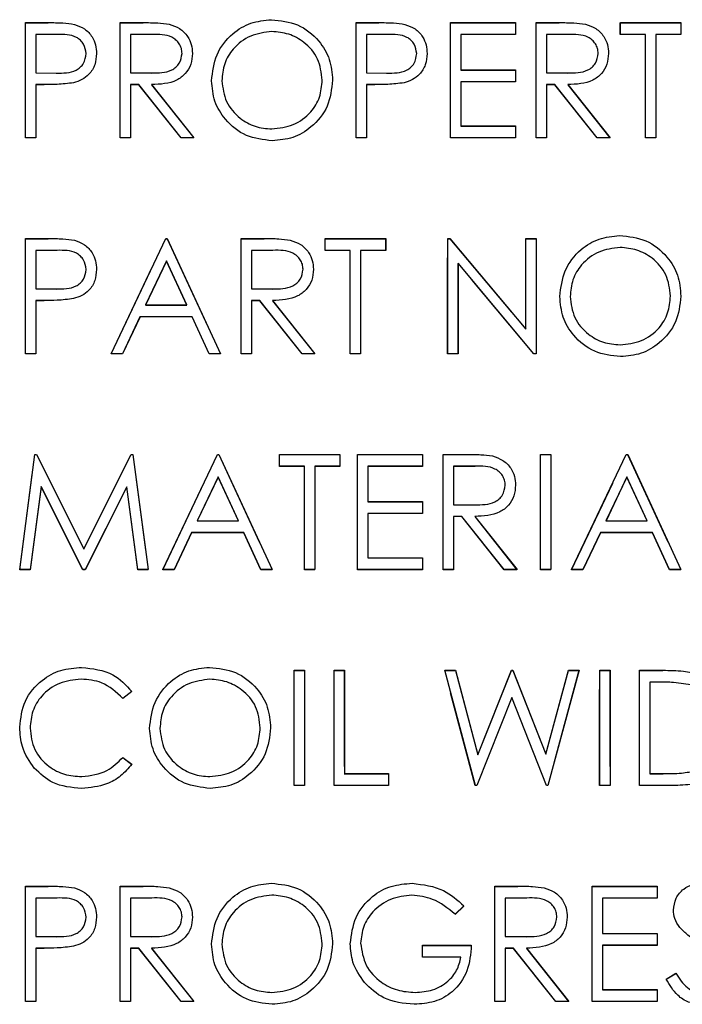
# Model space of a CAD drawing. Header units: inches. Extents: x 220 to 877, y 4 to 174.
# Tile 121 of 256: x 243.412 to 244.103, y 91.867 to 92.894. Entities that reach past the tile are written whole.
import ezdxf

# ---------------------------------------------------------------- set-up
doc = ezdxf.new("R2010")
doc.units = ezdxf.units.IN
doc.header["$LTSCALE"] = 0.5
doc.header["$MEASUREMENT"] = 0
doc.linetypes.add('HIDDEN', pattern=[0.225, 0.15, -0.075])
doc.layers.add('SID-M-H', color=4, linetype='HIDDEN')
doc.layers.add('SID-M-S', color=105, linetype='Continuous')

msp = doc.modelspace()

# ---------------------------------------------------------------- linework, layer by layer
at = {"layer": 'SID-M-H'}
for p, q in [((243.41833, 92.89034), (243.44186, 92.89034)), ((243.41833, 92.77034), (243.41833, 92.89034)), ((243.51679, 92.89034), (243.5408, 92.89034)), ((243.51679, 92.77034), (243.51679, 92.89034)), ((243.76294, 92.89034), (243.78647, 92.89034)), ((243.76294, 92.77034), (243.76294, 92.89034)), ((243.8614, 92.89034), (243.9291, 92.89034)), ((243.8614, 92.77034), (243.8614, 92.89034)), ((243.9291, 92.89034), (243.9291, 92.87803)), ((243.95063, 92.89034), (243.97465, 92.89034)), ((243.95063, 92.77034), (243.95063, 92.89034)), ((244.03833, 92.89034), (244.1014, 92.89034)), ((244.03833, 92.87803), (244.03833, 92.89034)), ((244.1014, 92.89034), (244.1014, 92.87803)), ((243.4291, 92.87803), (243.4291, 92.83803)), ((243.45104, 92.87803), (243.4291, 92.87803)), ((243.52756, 92.87803), (243.52756, 92.83803)), ((243.55006, 92.87803), (243.52756, 92.87803)), ((243.77371, 92.87803), (243.77371, 92.83803)), ((243.79566, 92.87803), (243.77371, 92.87803)), ((243.87217, 92.87803), (243.87217, 92.84111)), ((243.9291, 92.87803), (243.87217, 92.87803)), ((243.9839, 92.87803), (243.9614, 92.87803)), ((243.9614, 92.87803), (243.9614, 92.83803)), ((244.06448, 92.87803), (244.03833, 92.87803)), ((244.06448, 92.77034), (244.06448, 92.87803)), ((244.07525, 92.87803), (244.07525, 92.77034)), ((244.1014, 92.87803), (244.07525, 92.87803)), ((243.4291, 92.83803), (243.4501, 92.83777)), ((243.52756, 92.83803), (243.54953, 92.83786)), ((243.77371, 92.83803), (243.79472, 92.83777)), ((243.87217, 92.84111), (243.9291, 92.84111)), ((243.9291, 92.84111), (243.9291, 92.8288)), ((243.9614, 92.83803), (243.98337, 92.83786)), ((243.87217, 92.8288), (243.87217, 92.78265)), ((243.9291, 92.8288), (243.87217, 92.8288)), ((243.4291, 92.82573), (243.4291, 92.77034)), ((243.43768, 92.82573), (243.4291, 92.82573)), ((243.52756, 92.82573), (243.52756, 92.77034)), ((243.53631, 92.82573), (243.52756, 92.82573)), ((243.58039, 92.77034), (243.53631, 92.82573)), ((243.54962, 92.82573), (243.59371, 92.77034)), ((243.77371, 92.82573), (243.77371, 92.77034)), ((243.78229, 92.82573), (243.77371, 92.82573)), ((243.9614, 92.82573), (243.9614, 92.77034)), ((243.97015, 92.82573), (243.9614, 92.82573)), ((244.01424, 92.77034), (243.97015, 92.82573)), ((243.98347, 92.82573), (244.02756, 92.77034)), ((243.87217, 92.78265), (243.9291, 92.78265)), ((243.9291, 92.78265), (243.9291, 92.77034)), ((243.4291, 92.77034), (243.41833, 92.77034)), ((243.52756, 92.77034), (243.51679, 92.77034)), ((243.59371, 92.77034), (243.58039, 92.77034)), ((243.77371, 92.77034), (243.76294, 92.77034)), ((243.9291, 92.77034), (243.8614, 92.77034)), ((243.9614, 92.77034), (243.95063, 92.77034)), ((244.02756, 92.77034), (244.01424, 92.77034)), ((244.07525, 92.77034), (244.06448, 92.77034)), ((243.41833, 92.66534), (243.44186, 92.66534)), ((243.41833, 92.54534), (243.41833, 92.66534)), ((243.50756, 92.54534), (243.56448, 92.66534)), ((243.56448, 92.66534), (243.56602, 92.66534)), ((243.56602, 92.66534), (243.6214, 92.54534)), ((243.64294, 92.66534), (243.66696, 92.66534)), ((243.64294, 92.54534), (243.64294, 92.66534)), ((243.73063, 92.66534), (243.79371, 92.66534)), ((243.73063, 92.65303), (243.73063, 92.66534)), ((243.79371, 92.66534), (243.79371, 92.65303)), ((243.85833, 92.66534), (243.86059, 92.66534)), ((243.85833, 92.54534), (243.85833, 92.66534)), ((243.86059, 92.66534), (243.93986, 92.57089)), ((243.93986, 92.66534), (243.95063, 92.66534)), ((243.93986, 92.57089), (243.93986, 92.66534)), ((243.95063, 92.66534), (243.95063, 92.54534)), ((243.4291, 92.65303), (243.4291, 92.61303)), ((243.45104, 92.65303), (243.4291, 92.65303)), ((243.65371, 92.65303), (243.65371, 92.61303)), ((243.67621, 92.65303), (243.65371, 92.65303)), ((243.75679, 92.65303), (243.73063, 92.65303)), ((243.75679, 92.54534), (243.75679, 92.65303)), ((243.76756, 92.65303), (243.76756, 92.54534)), ((243.79371, 92.65303), (243.76756, 92.65303)), ((243.56513, 92.64195), (243.5434, 92.59611)), ((243.58628, 92.59611), (243.56513, 92.64195)), ((243.94818, 92.54534), (243.8691, 92.63957)), ((243.8691, 92.63957), (243.8691, 92.54534)), ((243.4291, 92.61303), (243.4501, 92.61277)), ((243.65371, 92.61303), (243.67568, 92.61286)), ((243.4291, 92.60073), (243.4291, 92.54534)), ((243.43768, 92.60073), (243.4291, 92.60073)), ((243.65371, 92.60073), (243.65371, 92.54534)), ((243.66246, 92.60073), (243.65371, 92.60073)), ((243.70655, 92.54534), (243.66246, 92.60073)), ((243.67578, 92.60073), (243.71986, 92.54534)), ((243.5434, 92.59611), (243.58628, 92.59611)), ((243.53756, 92.5838), (243.51931, 92.54534)), ((243.59196, 92.5838), (243.53756, 92.5838)), ((243.6097, 92.54534), (243.59196, 92.5838)), ((243.4291, 92.54534), (243.41833, 92.54534)), ((243.51931, 92.54534), (243.50756, 92.54534)), ((243.6214, 92.54534), (243.6097, 92.54534)), ((243.65371, 92.54534), (243.64294, 92.54534)), ((243.71986, 92.54534), (243.70655, 92.54534)), ((243.76756, 92.54534), (243.75679, 92.54534)), ((243.8691, 92.54534), (243.85833, 92.54534)), ((243.95063, 92.54534), (243.94818, 92.54534)), ((243.41217, 92.32034), (243.42801, 92.44034)), ((243.42801, 92.44034), (243.42955, 92.44034)), ((243.42955, 92.44034), (243.4791, 92.34188)), ((243.4791, 92.34188), (243.52852, 92.44034)), ((243.52852, 92.44034), (243.53008, 92.44034)), ((243.53008, 92.44034), (243.54602, 92.32034)), ((243.5614, 92.32034), (243.61833, 92.44034)), ((243.61833, 92.44034), (243.61986, 92.44034)), ((243.61986, 92.44034), (243.67525, 92.32034)), ((243.68294, 92.44034), (243.74602, 92.44034)), ((243.68294, 92.42803), (243.68294, 92.44034)), ((243.74602, 92.44034), (243.74602, 92.42803)), ((243.76448, 92.44034), (243.83217, 92.44034)), ((243.76448, 92.32034), (243.76448, 92.44034)), ((243.83217, 92.44034), (243.83217, 92.42803)), ((243.85371, 92.44034), (243.87772, 92.44034)), ((243.85371, 92.32034), (243.85371, 92.44034)), ((243.95525, 92.44034), (243.96602, 92.44034)), ((243.95525, 92.32034), (243.95525, 92.44034)), ((243.96602, 92.44034), (243.96602, 92.32034)), ((243.98756, 92.32034), (244.04448, 92.44034)), ((244.04448, 92.44034), (244.04602, 92.44034)), ((244.04602, 92.44034), (244.1014, 92.32034)), ((243.7091, 92.42803), (243.68294, 92.42803)), ((243.7091, 92.32034), (243.7091, 92.42803)), ((243.71986, 92.42803), (243.71986, 92.32034)), ((243.74602, 92.42803), (243.71986, 92.42803)), ((243.77525, 92.42803), (243.77525, 92.39111)), ((243.83217, 92.42803), (243.77525, 92.42803)), ((243.86448, 92.42803), (243.86448, 92.38803)), ((243.88698, 92.42803), (243.86448, 92.42803)), ((243.61897, 92.41695), (243.59724, 92.37111)), ((243.64013, 92.37111), (243.61897, 92.41695)), ((244.04513, 92.41695), (244.0234, 92.37111)), ((244.06628, 92.37111), (244.04513, 92.41695)), ((243.43448, 92.40688), (243.42301, 92.32034)), ((243.47797, 92.32034), (243.43448, 92.40688)), ((243.52371, 92.40669), (243.48039, 92.32034)), ((243.5352, 92.32034), (243.52371, 92.40669)), ((243.77525, 92.39111), (243.83217, 92.39111)), ((243.83217, 92.39111), (243.83217, 92.3788)), ((243.86448, 92.38803), (243.88645, 92.38786)), ((243.77525, 92.3788), (243.77525, 92.33265)), ((243.83217, 92.3788), (243.77525, 92.3788)), ((243.86448, 92.37573), (243.86448, 92.32034)), ((243.87323, 92.37573), (243.86448, 92.37573)), ((243.91732, 92.32034), (243.87323, 92.37573)), ((243.88655, 92.37573), (243.93063, 92.32034)), ((243.59724, 92.37111), (243.64013, 92.37111)), ((244.0234, 92.37111), (244.06628, 92.37111)), ((243.5914, 92.3588), (243.57316, 92.32034)), ((243.6458, 92.3588), (243.5914, 92.3588)), ((243.66354, 92.32034), (243.6458, 92.3588)), ((244.01756, 92.3588), (243.99931, 92.32034)), ((244.07196, 92.3588), (244.01756, 92.3588)), ((244.0897, 92.32034), (244.07196, 92.3588)), ((243.77525, 92.33265), (243.83217, 92.33265)), ((243.83217, 92.33265), (243.83217, 92.32034)), ((243.42301, 92.32034), (243.41217, 92.32034)), ((243.48039, 92.32034), (243.47797, 92.32034)), ((243.54602, 92.32034), (243.5352, 92.32034)), ((243.57316, 92.32034), (243.5614, 92.32034)), ((243.67525, 92.32034), (243.66354, 92.32034)), ((243.71986, 92.32034), (243.7091, 92.32034)), ((243.83217, 92.32034), (243.76448, 92.32034)), ((243.86448, 92.32034), (243.85371, 92.32034)), ((243.93063, 92.32034), (243.91732, 92.32034)), ((243.96602, 92.32034), (243.95525, 92.32034)), ((243.99931, 92.32034), (243.98756, 92.32034)), ((244.1014, 92.32034), (244.0897, 92.32034)), ((243.69833, 92.21534), (243.7091, 92.21534)), ((243.69833, 92.09534), (243.69833, 92.21534)), ((243.7091, 92.21534), (243.7091, 92.09534)), ((243.73986, 92.21534), (243.75063, 92.21534)), ((243.73986, 92.09534), (243.73986, 92.21534)), ((243.75063, 92.21534), (243.75063, 92.10765)), ((243.85525, 92.21534), (243.86638, 92.21534)), ((243.88717, 92.09534), (243.85525, 92.21534)), ((243.86638, 92.21534), (243.88986, 92.12734)), ((243.88986, 92.12734), (243.92479, 92.21534)), ((243.92479, 92.21534), (243.92635, 92.21534)), ((243.92635, 92.21534), (243.96063, 92.12794)), ((243.96063, 92.12794), (243.98424, 92.21534)), ((243.99525, 92.21534), (243.96289, 92.09534)), ((243.98424, 92.21534), (243.99525, 92.21534)), ((244.01679, 92.21534), (244.02756, 92.21534)), ((244.01679, 92.09534), (244.01679, 92.21534)), ((244.02756, 92.21534), (244.02756, 92.09534)), ((244.05833, 92.21534), (244.08256, 92.21534)), ((244.05833, 92.09534), (244.05833, 92.21534)), ((244.0691, 92.20303), (244.0691, 92.10765)), ((244.07753, 92.20303), (244.0691, 92.20303)), ((243.5291, 92.19332), (243.51967, 92.18611)), ((243.92525, 92.18712), (243.88871, 92.09534)), ((243.96135, 92.09534), (243.92525, 92.18712)), ((243.51967, 92.12457), (243.5291, 92.11743)), ((243.75063, 92.10765), (243.79679, 92.10765)), ((243.79679, 92.10765), (243.79679, 92.09534)), ((244.0691, 92.10765), (244.08287, 92.10765)), ((243.7091, 92.09534), (243.69833, 92.09534)), ((243.79679, 92.09534), (243.73986, 92.09534)), ((243.88871, 92.09534), (243.88717, 92.09534)), ((243.96289, 92.09534), (243.96135, 92.09534)), ((244.02756, 92.09534), (244.01679, 92.09534)), ((244.09551, 92.09534), (244.05833, 92.09534)), ((243.41833, 91.99034), (243.44186, 91.99034)), ((243.41833, 91.87034), (243.41833, 91.99034)), ((243.51679, 91.99034), (243.5408, 91.99034)), ((243.51679, 91.87034), (243.51679, 91.99034)), ((243.90756, 91.99034), (243.93157, 91.99034)), ((243.90756, 91.87034), (243.90756, 91.99034)), ((244.0091, 91.99034), (244.07679, 91.99034)), ((244.0091, 91.87034), (244.0091, 91.99034)), ((244.07679, 91.99034), (244.07679, 91.97803)), ((243.4291, 91.97803), (243.4291, 91.93803)), ((243.45104, 91.97803), (243.4291, 91.97803)), ((243.52756, 91.97803), (243.52756, 91.93803)), ((243.55006, 91.97803), (243.52756, 91.97803)), ((243.91833, 91.97803), (243.91833, 91.93803)), ((243.94083, 91.97803), (243.91833, 91.97803)), ((244.01986, 91.97803), (244.01986, 91.94111)), ((244.07679, 91.97803), (244.01986, 91.97803)), ((243.87525, 91.96986), (243.86602, 91.96111)), ((243.4291, 91.93803), (243.4501, 91.93777)), ((243.52756, 91.93803), (243.54953, 91.93786)), ((243.91833, 91.93803), (243.9403, 91.93786)), ((244.01986, 91.94111), (244.07679, 91.94111)), ((244.07679, 91.94111), (244.07679, 91.9288)), ((243.4291, 91.92573), (243.4291, 91.87034)), ((243.43768, 91.92573), (243.4291, 91.92573)), ((243.52756, 91.92573), (243.52756, 91.87034)), ((243.53631, 91.92573), (243.52756, 91.92573)), ((243.58039, 91.87034), (243.53631, 91.92573)), ((243.54962, 91.92573), (243.59371, 91.87034)), ((243.83217, 91.9288), (243.88294, 91.9288)), ((243.83217, 91.91649), (243.83217, 91.9288)), ((243.91833, 91.92573), (243.91833, 91.87034)), ((243.92708, 91.92573), (243.91833, 91.92573)), ((243.97116, 91.87034), (243.92708, 91.92573)), ((243.94039, 91.92573), (243.98448, 91.87034)), ((244.01986, 91.9288), (244.01986, 91.88265)), ((244.07679, 91.9288), (244.01986, 91.9288)), ((243.87217, 91.91649), (243.83217, 91.91649)), ((244.08602, 91.89349), (244.09616, 91.89957)), ((244.01986, 91.88265), (244.07679, 91.88265)), ((244.07679, 91.88265), (244.07679, 91.87034)), ((243.4291, 91.87034), (243.41833, 91.87034)), ((243.52756, 91.87034), (243.51679, 91.87034)), ((243.59371, 91.87034), (243.58039, 91.87034)), ((243.91833, 91.87034), (243.90756, 91.87034)), ((243.98448, 91.87034), (243.97116, 91.87034)), ((244.07679, 91.87034), (244.0091, 91.87034))]:
    msp.add_line(p, q, dxfattribs=at)
at = {"layer": 'SID-M-S'}
for p, q in [((243.41838, 92.89049), (243.44191, 92.89049)), ((243.41838, 92.77049), (243.41838, 92.89049)), ((243.51684, 92.89049), (243.54085, 92.89049)), ((243.51684, 92.77049), (243.51684, 92.89049)), ((243.76299, 92.89049), (243.78653, 92.89049)), ((243.76299, 92.77049), (243.76299, 92.89049)), ((243.86146, 92.89049), (243.92915, 92.89049)), ((243.86146, 92.77049), (243.86146, 92.89049)), ((243.92915, 92.89049), (243.92915, 92.87818)), ((243.95069, 92.89049), (243.9747, 92.89049)), ((243.95069, 92.77049), (243.95069, 92.89049)), ((244.03838, 92.89049), (244.10146, 92.89049)), ((244.03838, 92.87818), (244.03838, 92.89049)), ((244.10146, 92.89049), (244.10146, 92.87818)), ((243.42915, 92.87818), (243.42915, 92.83818)), ((243.45109, 92.87818), (243.42915, 92.87818)), ((243.52761, 92.87818), (243.52761, 92.83818)), ((243.55011, 92.87818), (243.52761, 92.87818)), ((243.77376, 92.87818), (243.77376, 92.83818)), ((243.79571, 92.87818), (243.77376, 92.87818)), ((243.87222, 92.87818), (243.87222, 92.84126)), ((243.92915, 92.87818), (243.87222, 92.87818)), ((243.96146, 92.87818), (243.96146, 92.83818)), ((243.98396, 92.87818), (243.96146, 92.87818)), ((244.06453, 92.87818), (244.03838, 92.87818)), ((244.06453, 92.77049), (244.06453, 92.87818)), ((244.0753, 92.87818), (244.0753, 92.77049)), ((244.10146, 92.87818), (244.0753, 92.87818)), ((243.42915, 92.83818), (243.45016, 92.83792)), ((243.52761, 92.83818), (243.54958, 92.83801)), ((243.77376, 92.83818), (243.79477, 92.83792)), ((243.87222, 92.84126), (243.92915, 92.84126)), ((243.92915, 92.84126), (243.92915, 92.82895)), ((243.96146, 92.83818), (243.98343, 92.83801)), ((243.87222, 92.82895), (243.87222, 92.7828)), ((243.92915, 92.82895), (243.87222, 92.82895)), ((243.42915, 92.82587), (243.42915, 92.77049)), ((243.43773, 92.82587), (243.42915, 92.82587)), ((243.52761, 92.82587), (243.52761, 92.77049)), ((243.53636, 92.82587), (243.52761, 92.82587)), ((243.58045, 92.77049), (243.53636, 92.82587)), ((243.54968, 92.82587), (243.59376, 92.77049)), ((243.77376, 92.82587), (243.77376, 92.77049)), ((243.78234, 92.82587), (243.77376, 92.82587)), ((243.96146, 92.82587), (243.96146, 92.77049)), ((243.97021, 92.82587), (243.96146, 92.82587)), ((244.01429, 92.77049), (243.97021, 92.82587)), ((243.98352, 92.82587), (244.02761, 92.77049)), ((243.87222, 92.7828), (243.92915, 92.7828)), ((243.92915, 92.7828), (243.92915, 92.77049)), ((243.42915, 92.77049), (243.41838, 92.77049)), ((243.52761, 92.77049), (243.51684, 92.77049)), ((243.59376, 92.77049), (243.58045, 92.77049)), ((243.77376, 92.77049), (243.76299, 92.77049)), ((243.92915, 92.77049), (243.86146, 92.77049)), ((243.96146, 92.77049), (243.95069, 92.77049)), ((244.02761, 92.77049), (244.01429, 92.77049)), ((244.0753, 92.77049), (244.06453, 92.77049)), ((243.41838, 92.66549), (243.44191, 92.66549)), ((243.41838, 92.54549), (243.41838, 92.66549)), ((243.50761, 92.54549), (243.56453, 92.66549)), ((243.56453, 92.66549), (243.56607, 92.66549)), ((243.56607, 92.66549), (243.62146, 92.54549)), ((243.64299, 92.66549), (243.66701, 92.66549)), ((243.64299, 92.54549), (243.64299, 92.66549)), ((243.73069, 92.66549), (243.79376, 92.66549)), ((243.73069, 92.65318), (243.73069, 92.66549)), ((243.79376, 92.66549), (243.79376, 92.65318)), ((243.85838, 92.66549), (243.86064, 92.66549)), ((243.85838, 92.54549), (243.85838, 92.66549)), ((243.86064, 92.66549), (243.93992, 92.57104)), ((243.93992, 92.66549), (243.95069, 92.66549)), ((243.93992, 92.57104), (243.93992, 92.66549)), ((243.95069, 92.66549), (243.95069, 92.54549)), ((243.42915, 92.65318), (243.42915, 92.61318)), ((243.45109, 92.65318), (243.42915, 92.65318)), ((243.65376, 92.65318), (243.65376, 92.61318)), ((243.67626, 92.65318), (243.65376, 92.65318)), ((243.75684, 92.65318), (243.73069, 92.65318)), ((243.75684, 92.54549), (243.75684, 92.65318)), ((243.76761, 92.65318), (243.76761, 92.54549)), ((243.79376, 92.65318), (243.76761, 92.65318)), ((243.56518, 92.6421), (243.54345, 92.59626)), ((243.58634, 92.59626), (243.56518, 92.6421)), ((243.94823, 92.54549), (243.86915, 92.63972)), ((243.86915, 92.63972), (243.86915, 92.54549)), ((243.42915, 92.61318), (243.45016, 92.61292)), ((243.65376, 92.61318), (243.67573, 92.61301)), ((243.42915, 92.60087), (243.42915, 92.54549)), ((243.43773, 92.60087), (243.42915, 92.60087)), ((243.65376, 92.60087), (243.65376, 92.54549)), ((243.66251, 92.60087), (243.65376, 92.60087)), ((243.7066, 92.54549), (243.66251, 92.60087)), ((243.67583, 92.60087), (243.71992, 92.54549)), ((243.54345, 92.59626), (243.58634, 92.59626)), ((243.53761, 92.58395), (243.51936, 92.54549)), ((243.59201, 92.58395), (243.53761, 92.58395)), ((243.60975, 92.54549), (243.59201, 92.58395)), ((243.42915, 92.54549), (243.41838, 92.54549)), ((243.51936, 92.54549), (243.50761, 92.54549)), ((243.62146, 92.54549), (243.60975, 92.54549)), ((243.65376, 92.54549), (243.64299, 92.54549)), ((243.71992, 92.54549), (243.7066, 92.54549)), ((243.76761, 92.54549), (243.75684, 92.54549)), ((243.86915, 92.54549), (243.85838, 92.54549)), ((243.95069, 92.54549), (243.94823, 92.54549)), ((243.41222, 92.32049), (243.42807, 92.44049)), ((243.42807, 92.44049), (243.4296, 92.44049)), ((243.4296, 92.44049), (243.47915, 92.34203)), ((243.47915, 92.34203), (243.52857, 92.44049)), ((243.52857, 92.44049), (243.53013, 92.44049)), ((243.53013, 92.44049), (243.54607, 92.32049)), ((243.56146, 92.32049), (243.61838, 92.44049)), ((243.61838, 92.44049), (243.61992, 92.44049)), ((243.61992, 92.44049), (243.6753, 92.32049)), ((243.68299, 92.44049), (243.74607, 92.44049)), ((243.68299, 92.42818), (243.68299, 92.44049)), ((243.74607, 92.44049), (243.74607, 92.42818)), ((243.76453, 92.44049), (243.83222, 92.44049)), ((243.76453, 92.32049), (243.76453, 92.44049)), ((243.83222, 92.44049), (243.83222, 92.42818)), ((243.85376, 92.44049), (243.87778, 92.44049)), ((243.85376, 92.32049), (243.85376, 92.44049)), ((243.9553, 92.44049), (243.96607, 92.44049)), ((243.9553, 92.32049), (243.9553, 92.44049)), ((243.96607, 92.44049), (243.96607, 92.32049)), ((243.98761, 92.32049), (244.04453, 92.44049)), ((244.04453, 92.44049), (244.04607, 92.44049)), ((244.04607, 92.44049), (244.10146, 92.32049)), ((243.70915, 92.42818), (243.68299, 92.42818)), ((243.70915, 92.32049), (243.70915, 92.42818)), ((243.71992, 92.42818), (243.71992, 92.32049)), ((243.74607, 92.42818), (243.71992, 92.42818)), ((243.7753, 92.42818), (243.7753, 92.39126)), ((243.83222, 92.42818), (243.7753, 92.42818)), ((243.86453, 92.42818), (243.86453, 92.38818)), ((243.88703, 92.42818), (243.86453, 92.42818)), ((243.61903, 92.4171), (243.5973, 92.37126)), ((243.64018, 92.37126), (243.61903, 92.4171)), ((244.04518, 92.4171), (244.02345, 92.37126)), ((244.06634, 92.37126), (244.04518, 92.4171)), ((243.43453, 92.40703), (243.42307, 92.32049)), ((243.47802, 92.32049), (243.43453, 92.40703)), ((243.52376, 92.40683), (243.48045, 92.32049)), ((243.53525, 92.32049), (243.52376, 92.40683)), ((243.7753, 92.39126), (243.83222, 92.39126)), ((243.83222, 92.39126), (243.83222, 92.37895)), ((243.86453, 92.38818), (243.8865, 92.38801)), ((243.7753, 92.37895), (243.7753, 92.3328)), ((243.83222, 92.37895), (243.7753, 92.37895)), ((243.86453, 92.37587), (243.86453, 92.32049)), ((243.87328, 92.37587), (243.86453, 92.37587)), ((243.91737, 92.32049), (243.87328, 92.37587)), ((243.8866, 92.37587), (243.93069, 92.32049)), ((243.5973, 92.37126), (243.64018, 92.37126)), ((244.02345, 92.37126), (244.06634, 92.37126)), ((243.59146, 92.35895), (243.57321, 92.32049)), ((243.64585, 92.35895), (243.59146, 92.35895)), ((243.66359, 92.32049), (243.64585, 92.35895)), ((244.01761, 92.35895), (243.99936, 92.32049)), ((244.07201, 92.35895), (244.01761, 92.35895)), ((244.08975, 92.32049), (244.07201, 92.35895)), ((243.7753, 92.3328), (243.83222, 92.3328)), ((243.83222, 92.3328), (243.83222, 92.32049)), ((243.42307, 92.32049), (243.41222, 92.32049)), ((243.48045, 92.32049), (243.47802, 92.32049)), ((243.54607, 92.32049), (243.53525, 92.32049)), ((243.57321, 92.32049), (243.56146, 92.32049)), ((243.6753, 92.32049), (243.66359, 92.32049)), ((243.71992, 92.32049), (243.70915, 92.32049)), ((243.83222, 92.32049), (243.76453, 92.32049)), ((243.86453, 92.32049), (243.85376, 92.32049)), ((243.93069, 92.32049), (243.91737, 92.32049)), ((243.96607, 92.32049), (243.9553, 92.32049)), ((243.99936, 92.32049), (243.98761, 92.32049)), ((244.10146, 92.32049), (244.08975, 92.32049)), ((243.69838, 92.21549), (243.70915, 92.21549)), ((243.69838, 92.09549), (243.69838, 92.21549)), ((243.70915, 92.21549), (243.70915, 92.09549)), ((243.73992, 92.21549), (243.75069, 92.21549)), ((243.73992, 92.09549), (243.73992, 92.21549)), ((243.75069, 92.21549), (243.75069, 92.1078)), ((243.8553, 92.21549), (243.86643, 92.21549)), ((243.88722, 92.09549), (243.8553, 92.21549)), ((243.86643, 92.21549), (243.88992, 92.12748)), ((243.88992, 92.12748), (243.92484, 92.21549)), ((243.92484, 92.21549), (243.92641, 92.21549)), ((243.92641, 92.21549), (243.96069, 92.12808)), ((243.96069, 92.12808), (243.98429, 92.21549)), ((243.9953, 92.21549), (243.96295, 92.09549)), ((243.98429, 92.21549), (243.9953, 92.21549)), ((244.01684, 92.21549), (244.02761, 92.21549)), ((244.01684, 92.09549), (244.01684, 92.21549)), ((244.02761, 92.21549), (244.02761, 92.09549)), ((244.05838, 92.21549), (244.08261, 92.21549)), ((244.05838, 92.09549), (244.05838, 92.21549)), ((244.06915, 92.20318), (244.06915, 92.1078)), ((244.07759, 92.20318), (244.06915, 92.20318)), ((243.52915, 92.19347), (243.51972, 92.18626)), ((243.9253, 92.18727), (243.88876, 92.09549)), ((243.96141, 92.09549), (243.9253, 92.18727)), ((243.51972, 92.12472), (243.52915, 92.11758)), ((243.75069, 92.1078), (243.79684, 92.1078)), ((243.79684, 92.1078), (243.79684, 92.09549)), ((244.06915, 92.1078), (244.08292, 92.1078)), ((243.70915, 92.09549), (243.69838, 92.09549)), ((243.79684, 92.09549), (243.73992, 92.09549)), ((243.88876, 92.09549), (243.88722, 92.09549)), ((243.96295, 92.09549), (243.96141, 92.09549)), ((244.02761, 92.09549), (244.01684, 92.09549)), ((244.09557, 92.09549), (244.05838, 92.09549)), ((243.41838, 91.99049), (243.44191, 91.99049)), ((243.41838, 91.87049), (243.41838, 91.99049)), ((243.51684, 91.99049), (243.54085, 91.99049)), ((243.51684, 91.87049), (243.51684, 91.99049)), ((243.90761, 91.99049), (243.93162, 91.99049)), ((243.90761, 91.87049), (243.90761, 91.99049)), ((244.00915, 91.99049), (244.07684, 91.99049)), ((244.00915, 91.87049), (244.00915, 91.99049)), ((244.07684, 91.99049), (244.07684, 91.97818)), ((243.42915, 91.97818), (243.42915, 91.93818)), ((243.45109, 91.97818), (243.42915, 91.97818)), ((243.52761, 91.97818), (243.52761, 91.93818)), ((243.55011, 91.97818), (243.52761, 91.97818)), ((243.91838, 91.97818), (243.91838, 91.93818)), ((243.94088, 91.97818), (243.91838, 91.97818)), ((244.01992, 91.97818), (244.01992, 91.94126)), ((244.07684, 91.97818), (244.01992, 91.97818)), ((243.8753, 91.97001), (243.86607, 91.96126)), ((243.42915, 91.93818), (243.45016, 91.93792)), ((243.52761, 91.93818), (243.54958, 91.93801)), ((243.91838, 91.93818), (243.94035, 91.93801)), ((244.01992, 91.94126), (244.07684, 91.94126)), ((244.07684, 91.94126), (244.07684, 91.92895)), ((243.42915, 91.92587), (243.42915, 91.87049)), ((243.43773, 91.92587), (243.42915, 91.92587)), ((243.52761, 91.92587), (243.52761, 91.87049)), ((243.53636, 91.92587), (243.52761, 91.92587)), ((243.58045, 91.87049), (243.53636, 91.92587)), ((243.54968, 91.92587), (243.59376, 91.87049)), ((243.83222, 91.92895), (243.88299, 91.92895)), ((243.83222, 91.91664), (243.83222, 91.92895)), ((243.91838, 91.92587), (243.91838, 91.87049)), ((243.92713, 91.92587), (243.91838, 91.92587)), ((243.97122, 91.87049), (243.92713, 91.92587)), ((243.94045, 91.92587), (243.98453, 91.87049)), ((244.01992, 91.92895), (244.01992, 91.8828)), ((244.07684, 91.92895), (244.01992, 91.92895)), ((243.87222, 91.91664), (243.83222, 91.91664)), ((244.08607, 91.89364), (244.09622, 91.89972)), ((244.01992, 91.8828), (244.07684, 91.8828)), ((244.07684, 91.8828), (244.07684, 91.87049)), ((243.42915, 91.87049), (243.41838, 91.87049)), ((243.52761, 91.87049), (243.51684, 91.87049)), ((243.59376, 91.87049), (243.58045, 91.87049)), ((243.91838, 91.87049), (243.90761, 91.87049)), ((243.98453, 91.87049), (243.97122, 91.87049)), ((244.07684, 91.87049), (244.00915, 91.87049))]:
    msp.add_line(p, q, dxfattribs=at)
for points, knots in [([(243.44191, 92.89049), (243.44704, 92.8905), (243.4562, 92.89053), (243.46526, 92.88925), (243.46924, 92.88868)], [0, 0, 0, 0, 0.5603137, 1, 1, 1, 1]), ([(243.46924, 92.88868), (243.47289, 92.88737), (243.48018, 92.88474), (243.48772, 92.87662), (243.49169, 92.8674), (243.49205, 92.86133), (243.49222, 92.8583)], [0, 0, 0, 0, 0.2797054, 0.5593809, 0.7795086, 1, 1, 1, 1]), ([(243.54085, 92.89049), (243.54595, 92.8905), (243.55505, 92.89053), (243.56407, 92.88937), (243.56804, 92.88885)], [0, 0, 0, 0, 0.5602397, 1, 1, 1, 1]), ([(243.56804, 92.88885), (243.57181, 92.8876), (243.57934, 92.88511), (243.58726, 92.87702), (243.59163, 92.86771), (243.59203, 92.8615), (243.59222, 92.8584)], [0, 0, 0, 0, 0.2797971, 0.5594998, 0.7796265, 1, 1, 1, 1]), ([(243.61222, 92.82996), (243.61333, 92.83922), (243.61555, 92.85773), (243.63197, 92.87882), (243.6527, 92.89139), (243.66726, 92.89284), (243.67453, 92.89356)], [0, 0, 0, 0, 0.279731, 0.5593268, 0.7796805, 1, 1, 1, 1]), ([(243.67453, 92.89356), (243.68394, 92.89258), (243.70274, 92.89061), (243.72376, 92.87358), (243.73653, 92.85267), (243.73776, 92.83792), (243.73838, 92.83054)], [0, 0, 0, 0, 0.2797673, 0.5593585, 0.7795711, 1, 1, 1, 1]), ([(243.78653, 92.89049), (243.79166, 92.8905), (243.80081, 92.89053), (243.80988, 92.88925), (243.81386, 92.88868)], [0, 0, 0, 0, 0.56031372, 1, 1, 1, 1]), ([(243.81386, 92.88868), (243.81751, 92.88737), (243.8248, 92.88474), (243.83233, 92.87662), (243.83631, 92.8674), (243.83666, 92.86133), (243.83684, 92.8583)], [0, 0, 0, 0, 0.2797054, 0.5593809, 0.7795086, 1, 1, 1, 1]), ([(243.9747, 92.89049), (243.9798, 92.8905), (243.9889, 92.89053), (243.99792, 92.88937), (244.00189, 92.88885)], [0, 0, 0, 0, 0.5602397, 1, 1, 1, 1]), ([(244.00189, 92.88885), (244.00565, 92.8876), (244.01318, 92.88511), (244.0211, 92.87702), (244.02548, 92.86771), (244.02587, 92.8615), (244.02607, 92.8584)], [0, 0, 0, 0, 0.2797971, 0.5594998, 0.7796265, 1, 1, 1, 1]), ([(243.48146, 92.85825), (243.48091, 92.8617), (243.48009, 92.86688), (243.47567, 92.87229), (243.4672, 92.87836), (243.45825, 92.87826), (243.45109, 92.87818)], [0, 0, 0, 0, 0.2489693, 0.3747291, 0.500383, 1, 1, 1, 1]), ([(243.58146, 92.85842), (243.58133, 92.86018), (243.58107, 92.86369), (243.57868, 92.86848), (243.5753, 92.87255), (243.56641, 92.87841), (243.55735, 92.87828), (243.55011, 92.87818)], [0, 0, 0, 0, 0.1253074, 0.250617, 0.3759543, 0.5012806, 1, 1, 1, 1]), ([(243.67506, 92.88126), (243.66749, 92.88027), (243.65233, 92.8783), (243.635, 92.86494), (243.62463, 92.84794), (243.62354, 92.83598), (243.62299, 92.83001)], [0, 0, 0, 0, 0.2796271, 0.5593495, 0.7796302, 1, 1, 1, 1]), ([(243.72761, 92.83056), (243.72669, 92.83818), (243.72484, 92.85341), (243.71024, 92.86994), (243.69295, 92.87949), (243.68102, 92.88067), (243.67506, 92.88126)], [0, 0, 0, 0, 0.279468, 0.5588703, 0.7795158, 1, 1, 1, 1]), ([(243.82607, 92.85825), (243.82553, 92.8617), (243.82471, 92.86688), (243.82029, 92.87229), (243.81181, 92.87836), (243.80286, 92.87826), (243.79571, 92.87818)], [0, 0, 0, 0, 0.2489693, 0.3747291, 0.500383, 1, 1, 1, 1]), ([(244.0153, 92.85842), (244.01517, 92.86018), (244.01491, 92.86369), (244.01253, 92.86848), (244.00915, 92.87255), (244.00025, 92.87841), (243.99119, 92.87828), (243.98396, 92.87818)], [0, 0, 0, 0, 0.1253074, 0.250617, 0.3759543, 0.5012806, 1, 1, 1, 1]), ([(243.45016, 92.83792), (243.45747, 92.83789), (243.46662, 92.83786), (243.47548, 92.84386), (243.48009, 92.84937), (243.48091, 92.85471), (243.48146, 92.85825)], [0, 0, 0, 0, 0.4997206, 0.6253498, 0.7510825, 1, 1, 1, 1]), ([(243.49222, 92.8583), (243.49194, 92.85434), (243.49137, 92.84644), (243.48536, 92.83681), (243.47718, 92.8306), (243.47125, 92.82876), (243.46828, 92.82784)], [0, 0, 0, 0, 0.2800989, 0.5593238, 0.7794579, 1, 1, 1, 1]), ([(243.54958, 92.83801), (243.55695, 92.83803), (243.56618, 92.83806), (243.57527, 92.84392), (243.58004, 92.84944), (243.58089, 92.85483), (243.58146, 92.85842)], [0, 0, 0, 0, 0.4998271, 0.6254978, 0.7512079, 1, 1, 1, 1]), ([(243.59222, 92.8584), (243.59191, 92.8546), (243.59128, 92.84702), (243.58535, 92.83694), (243.57182, 92.82685), (243.55881, 92.82628), (243.54968, 92.82587)], [0, 0, 0, 0, 0.1871202, 0.3739789, 0.5609112, 1, 1, 1, 1]), ([(243.79477, 92.83792), (243.80208, 92.83789), (243.81123, 92.83786), (243.82009, 92.84386), (243.82471, 92.84937), (243.82553, 92.85471), (243.82607, 92.85825)], [0, 0, 0, 0, 0.4997206, 0.6253498, 0.7510825, 1, 1, 1, 1]), ([(243.83684, 92.8583), (243.83656, 92.85434), (243.83599, 92.84644), (243.82997, 92.83681), (243.8218, 92.8306), (243.81587, 92.82876), (243.8129, 92.82784)], [0, 0, 0, 0, 0.2800989, 0.5593238, 0.7794579, 1, 1, 1, 1]), ([(243.98343, 92.83801), (243.9908, 92.83803), (244.00002, 92.83806), (244.00912, 92.84392), (244.01389, 92.84944), (244.01474, 92.85483), (244.0153, 92.85842)], [0, 0, 0, 0, 0.4998271, 0.6254978, 0.7512079, 1, 1, 1, 1]), ([(244.02607, 92.8584), (244.02576, 92.8546), (244.02513, 92.84702), (244.01919, 92.83694), (244.00567, 92.82685), (243.99265, 92.82628), (243.98352, 92.82587)], [0, 0, 0, 0, 0.1871202, 0.3739789, 0.5609112, 1, 1, 1, 1]), ([(243.46828, 92.82784), (243.4626, 92.82713), (243.45246, 92.82585), (243.44223, 92.82587), (243.43773, 92.82587)], [0, 0, 0, 0, 0.5596942, 1, 1, 1, 1]), ([(243.67549, 92.76741), (243.6662, 92.76844), (243.6476, 92.7705), (243.62691, 92.78746), (243.61416, 92.80806), (243.61287, 92.82266), (243.61222, 92.82996)], [0, 0, 0, 0, 0.27966329, 0.55935394, 0.77963639, 1, 1, 1, 1]), ([(243.62299, 92.83001), (243.62391, 92.82244), (243.62575, 92.80731), (243.64025, 92.79101), (243.65725, 92.78118), (243.66912, 92.78021), (243.67506, 92.77972)], [0, 0, 0, 0, 0.279416, 0.5590765, 0.779478, 1, 1, 1, 1]), ([(243.67506, 92.77972), (243.68268, 92.78059), (243.69792, 92.78232), (243.71557, 92.79546), (243.72595, 92.81257), (243.72706, 92.82456), (243.72761, 92.83056)], [0, 0, 0, 0, 0.2798297, 0.559389, 0.7796538, 1, 1, 1, 1]), ([(243.73838, 92.83054), (243.73732, 92.82122), (243.73521, 92.8026), (243.71812, 92.78196), (243.69743, 92.76928), (243.68281, 92.76803), (243.67549, 92.76741)], [0, 0, 0, 0, 0.2796304, 0.5593429, 0.7795972, 1, 1, 1, 1]), ([(243.8129, 92.82784), (243.80722, 92.82713), (243.79707, 92.82585), (243.78685, 92.82587), (243.78234, 92.82587)], [0, 0, 0, 0, 0.5596942, 1, 1, 1, 1]), ([(243.44191, 92.66549), (243.44704, 92.6655), (243.4562, 92.66553), (243.46526, 92.66425), (243.46924, 92.66368)], [0, 0, 0, 0, 0.56031372, 1, 1, 1, 1]), ([(243.46924, 92.66368), (243.47289, 92.66237), (243.48018, 92.65974), (243.48772, 92.65162), (243.49169, 92.6424), (243.49205, 92.63633), (243.49222, 92.6333)], [0, 0, 0, 0, 0.2797054, 0.5593809, 0.7795086, 1, 1, 1, 1]), ([(243.66701, 92.66549), (243.67211, 92.6655), (243.68121, 92.66553), (243.69023, 92.66437), (243.6942, 92.66385)], [0, 0, 0, 0, 0.5602397, 1, 1, 1, 1]), ([(243.6942, 92.66385), (243.69796, 92.6626), (243.70549, 92.66011), (243.71341, 92.65202), (243.71778, 92.64271), (243.71818, 92.6365), (243.71838, 92.6334)], [0, 0, 0, 0, 0.2797971, 0.5594998, 0.7796265, 1, 1, 1, 1]), ([(243.9753, 92.60496), (243.97641, 92.61422), (243.97863, 92.63273), (243.99505, 92.65382), (244.01578, 92.66639), (244.03033, 92.66784), (244.03761, 92.66856)], [0, 0, 0, 0, 0.279731, 0.5593268, 0.7796805, 1, 1, 1, 1]), ([(244.03761, 92.66856), (244.04701, 92.66758), (244.06581, 92.66561), (244.08684, 92.64858), (244.0996, 92.62767), (244.10084, 92.61292), (244.10146, 92.60554)], [0, 0, 0, 0, 0.2797673, 0.5593585, 0.7795711, 1, 1, 1, 1]), ([(243.48146, 92.63325), (243.48091, 92.6367), (243.48009, 92.64188), (243.47567, 92.64729), (243.4672, 92.65336), (243.45825, 92.65326), (243.45109, 92.65318)], [0, 0, 0, 0, 0.2489693, 0.3747291, 0.500383, 1, 1, 1, 1]), ([(243.70761, 92.63342), (243.70748, 92.63518), (243.70722, 92.63869), (243.70483, 92.64348), (243.70146, 92.64755), (243.69256, 92.65341), (243.6835, 92.65328), (243.67626, 92.65318)], [0, 0, 0, 0, 0.1253074, 0.250617, 0.3759543, 0.5012806, 1, 1, 1, 1]), ([(244.03814, 92.65626), (244.03056, 92.65527), (244.01541, 92.6533), (243.99808, 92.63994), (243.9877, 92.62294), (243.98662, 92.61098), (243.98607, 92.60501)], [0, 0, 0, 0, 0.2796271, 0.5593495, 0.7796302, 1, 1, 1, 1]), ([(244.09069, 92.60556), (244.08976, 92.61318), (244.08792, 92.62841), (244.07332, 92.64494), (244.05603, 92.65449), (244.0441, 92.65567), (244.03814, 92.65626)], [0, 0, 0, 0, 0.279468, 0.5588703, 0.7795158, 1, 1, 1, 1]), ([(243.45016, 92.61292), (243.45747, 92.61289), (243.46662, 92.61286), (243.47548, 92.61886), (243.48009, 92.62437), (243.48091, 92.62971), (243.48146, 92.63325)], [0, 0, 0, 0, 0.4997206, 0.6253498, 0.7510825, 1, 1, 1, 1]), ([(243.49222, 92.6333), (243.49194, 92.62934), (243.49137, 92.62144), (243.48536, 92.61181), (243.47718, 92.6056), (243.47125, 92.60376), (243.46828, 92.60284)], [0, 0, 0, 0, 0.2800989, 0.5593238, 0.7794579, 1, 1, 1, 1]), ([(243.67573, 92.61301), (243.68311, 92.61303), (243.69233, 92.61306), (243.70143, 92.61892), (243.70619, 92.62444), (243.70704, 92.62983), (243.70761, 92.63342)], [0, 0, 0, 0, 0.4998271, 0.6254978, 0.7512079, 1, 1, 1, 1]), ([(243.71838, 92.6334), (243.71806, 92.6296), (243.71744, 92.62202), (243.7115, 92.61194), (243.69798, 92.60185), (243.68496, 92.60128), (243.67583, 92.60087)], [0, 0, 0, 0, 0.1871202, 0.3739789, 0.5609112, 1, 1, 1, 1]), ([(243.46828, 92.60284), (243.4626, 92.60213), (243.45246, 92.60085), (243.44223, 92.60087), (243.43773, 92.60087)], [0, 0, 0, 0, 0.55969422, 1, 1, 1, 1]), ([(244.03857, 92.54241), (244.02927, 92.54344), (244.01068, 92.5455), (243.98999, 92.56246), (243.97724, 92.58306), (243.97595, 92.59766), (243.9753, 92.60496)], [0, 0, 0, 0, 0.2796633, 0.5593539, 0.7796364, 1, 1, 1, 1]), ([(243.98607, 92.60501), (243.98699, 92.59744), (243.98883, 92.58231), (244.00333, 92.56601), (244.02033, 92.55618), (244.0322, 92.55521), (244.03814, 92.55472)], [0, 0, 0, 0, 0.279416, 0.5590765, 0.779478, 1, 1, 1, 1]), ([(244.03814, 92.55472), (244.04576, 92.55559), (244.06099, 92.55732), (244.07865, 92.57046), (244.08903, 92.58757), (244.09013, 92.59956), (244.09069, 92.60556)], [0, 0, 0, 0, 0.2798297, 0.559389, 0.7796538, 1, 1, 1, 1]), ([(244.10146, 92.60554), (244.1004, 92.59622), (244.09829, 92.5776), (244.0812, 92.55696), (244.06051, 92.54428), (244.04589, 92.54303), (244.03857, 92.54241)], [0, 0, 0, 0, 0.2796304, 0.5593429, 0.7795972, 1, 1, 1, 1]), ([(243.87778, 92.44049), (243.88288, 92.4405), (243.89198, 92.44053), (243.901, 92.43937), (243.90497, 92.43885)], [0, 0, 0, 0, 0.5602397, 1, 1, 1, 1]), ([(243.90497, 92.43885), (243.90873, 92.4376), (243.91626, 92.43511), (243.92418, 92.42702), (243.92855, 92.41771), (243.92895, 92.4115), (243.92915, 92.4084)], [0, 0, 0, 0, 0.2797971, 0.5594998, 0.7796265, 1, 1, 1, 1]), ([(243.91838, 92.40842), (243.91825, 92.41018), (243.91799, 92.41369), (243.9156, 92.41848), (243.91223, 92.42255), (243.90333, 92.42841), (243.89427, 92.42828), (243.88703, 92.42818)], [0, 0, 0, 0, 0.1253074, 0.250617, 0.3759543, 0.5012806, 1, 1, 1, 1]), ([(243.8865, 92.38801), (243.89387, 92.38803), (243.9031, 92.38806), (243.9122, 92.39392), (243.91696, 92.39944), (243.91781, 92.40483), (243.91838, 92.40842)], [0, 0, 0, 0, 0.4998271, 0.6254978, 0.7512079, 1, 1, 1, 1]), ([(243.92915, 92.4084), (243.92883, 92.4046), (243.9282, 92.39702), (243.92227, 92.38694), (243.90875, 92.37685), (243.89573, 92.37628), (243.8866, 92.37587)], [0, 0, 0, 0, 0.18712025, 0.37397889, 0.56091118, 1, 1, 1, 1]), ([(243.41222, 92.15618), (243.41332, 92.16559), (243.41551, 92.1844), (243.43326, 92.205), (243.45463, 92.21692), (243.4694, 92.21802), (243.47679, 92.21856)], [0, 0, 0, 0, 0.2795119, 0.5590796, 0.7793739, 1, 1, 1, 1]), ([(243.47679, 92.21856), (243.48831, 92.21729), (243.5089, 92.21501), (243.52296, 92.20006), (243.52915, 92.19347)], [0, 0, 0, 0, 0.55951652, 1, 1, 1, 1]), ([(243.54761, 92.15496), (243.54872, 92.16422), (243.55093, 92.18273), (243.56736, 92.20382), (243.58809, 92.21639), (243.60264, 92.21784), (243.60992, 92.21856)], [0, 0, 0, 0, 0.279731, 0.5593268, 0.7796805, 1, 1, 1, 1]), ([(243.60992, 92.21856), (243.61932, 92.21758), (243.63812, 92.21561), (243.65915, 92.19858), (243.67191, 92.17767), (243.67315, 92.16292), (243.67376, 92.15554)], [0, 0, 0, 0, 0.2797673, 0.5593585, 0.7795711, 1, 1, 1, 1]), ([(244.08261, 92.21549), (244.08982, 92.21548), (244.10269, 92.21547), (244.11519, 92.21247), (244.12069, 92.21116)], [0, 0, 0, 0, 0.56044468, 1, 1, 1, 1]), ([(243.47612, 92.20626), (243.46846, 92.20538), (243.45313, 92.20363), (243.43527, 92.1906), (243.42463, 92.17348), (243.42354, 92.1614), (243.42299, 92.15537)], [0, 0, 0, 0, 0.2798558, 0.5595188, 0.7796855, 1, 1, 1, 1]), ([(243.51972, 92.18626), (243.51278, 92.19272), (243.50033, 92.2043), (243.48354, 92.20566), (243.47612, 92.20626)], [0, 0, 0, 0, 0.5584265, 1, 1, 1, 1]), ([(243.61045, 92.20626), (243.60287, 92.20527), (243.58772, 92.2033), (243.57038, 92.18994), (243.56001, 92.17294), (243.55892, 92.16098), (243.55838, 92.15501)], [0, 0, 0, 0, 0.2796271, 0.5593495, 0.7796302, 1, 1, 1, 1]), ([(243.66299, 92.15556), (243.66207, 92.16318), (243.66023, 92.17841), (243.64563, 92.19494), (243.62833, 92.20449), (243.61641, 92.20567), (243.61045, 92.20626)], [0, 0, 0, 0, 0.279468, 0.5588703, 0.7795158, 1, 1, 1, 1]), ([(244.11446, 92.19981), (244.10763, 92.20102), (244.09543, 92.20317), (244.08304, 92.20318), (244.07759, 92.20318)], [0, 0, 0, 0, 0.55954211, 1, 1, 1, 1]), ([(243.42744, 92.1134), (243.42248, 92.12066), (243.4136, 92.13366), (243.41264, 92.14929), (243.41222, 92.15618)], [0, 0, 0, 0, 0.55902863, 1, 1, 1, 1]), ([(243.42299, 92.15537), (243.42391, 92.14761), (243.42574, 92.13208), (243.44077, 92.11535), (243.4586, 92.106), (243.47077, 92.10514), (243.47686, 92.10472)], [0, 0, 0, 0, 0.2794342, 0.5589213, 0.7792831, 1, 1, 1, 1]), ([(243.61088, 92.09241), (243.60158, 92.09344), (243.58298, 92.0955), (243.5623, 92.11246), (243.54955, 92.13306), (243.54826, 92.14766), (243.54761, 92.15496)], [0, 0, 0, 0, 0.2796633, 0.5593539, 0.7796364, 1, 1, 1, 1]), ([(243.55838, 92.15501), (243.5593, 92.14744), (243.56113, 92.13231), (243.57564, 92.11601), (243.59264, 92.10618), (243.60451, 92.10521), (243.61045, 92.10472)], [0, 0, 0, 0, 0.279416, 0.5590765, 0.779478, 1, 1, 1, 1]), ([(243.61045, 92.10472), (243.61807, 92.10559), (243.6333, 92.10732), (243.65096, 92.12046), (243.66134, 92.13757), (243.66244, 92.14956), (243.66299, 92.15556)], [0, 0, 0, 0, 0.2798297, 0.559389, 0.7796538, 1, 1, 1, 1]), ([(243.67376, 92.15554), (243.67271, 92.14622), (243.6706, 92.1276), (243.65351, 92.10696), (243.63282, 92.09428), (243.61819, 92.09303), (243.61088, 92.09241)], [0, 0, 0, 0, 0.2796304, 0.5593429, 0.7795972, 1, 1, 1, 1]), ([(244.15684, 92.15397), (244.15596, 92.14496), (244.15421, 92.12698), (244.13867, 92.1055), (244.11682, 92.09613), (244.10267, 92.0957), (244.09557, 92.09549)], [0, 0, 0, 0, 0.280124, 0.5592478, 0.7788365, 1, 1, 1, 1]), ([(243.47686, 92.10472), (243.48614, 92.10585), (243.50275, 92.10788), (243.51453, 92.11956), (243.51972, 92.12472)], [0, 0, 0, 0, 0.5587722, 1, 1, 1, 1]), ([(243.47694, 92.09241), (243.46632, 92.09331), (243.44736, 92.09491), (243.43353, 92.10775), (243.42744, 92.1134)], [0, 0, 0, 0, 0.5598036, 1, 1, 1, 1]), ([(243.52915, 92.11758), (243.52545, 92.11334), (243.51805, 92.10487), (243.50025, 92.09467), (243.48577, 92.09327), (243.47694, 92.09241)], [0, 0, 0, 0, 0.2804103, 0.5607951, 1, 1, 1, 1]), ([(244.08292, 92.1078), (244.08939, 92.10778), (244.10092, 92.10775), (244.11225, 92.1099), (244.11722, 92.11085)], [0, 0, 0, 0, 0.56042624, 1, 1, 1, 1]), ([(243.44191, 91.99049), (243.44704, 91.9905), (243.4562, 91.99053), (243.46526, 91.98925), (243.46924, 91.98868)], [0, 0, 0, 0, 0.56031372, 1, 1, 1, 1]), ([(243.46924, 91.98868), (243.47289, 91.98737), (243.48018, 91.98474), (243.48772, 91.97662), (243.49169, 91.9674), (243.49205, 91.96133), (243.49222, 91.9583)], [0, 0, 0, 0, 0.2797054, 0.5593809, 0.7795086, 1, 1, 1, 1]), ([(243.54085, 91.99049), (243.54595, 91.9905), (243.55505, 91.99053), (243.56407, 91.98937), (243.56804, 91.98885)], [0, 0, 0, 0, 0.56023967, 1, 1, 1, 1]), ([(243.56804, 91.98885), (243.57181, 91.9876), (243.57934, 91.98511), (243.58726, 91.97702), (243.59163, 91.96771), (243.59203, 91.9615), (243.59222, 91.9584)], [0, 0, 0, 0, 0.2797971, 0.5594998, 0.7796265, 1, 1, 1, 1]), ([(243.61222, 91.92996), (243.61333, 91.93922), (243.61555, 91.95773), (243.63197, 91.97882), (243.6527, 91.99139), (243.66726, 91.99284), (243.67453, 91.99356)], [0, 0, 0, 0, 0.279731, 0.5593268, 0.7796805, 1, 1, 1, 1]), ([(243.67453, 91.99356), (243.68394, 91.99258), (243.70274, 91.99061), (243.72376, 91.97358), (243.73653, 91.95267), (243.73776, 91.93792), (243.73838, 91.93054)], [0, 0, 0, 0, 0.2797673, 0.5593585, 0.7795711, 1, 1, 1, 1]), ([(243.75684, 91.93054), (243.75802, 91.93994), (243.76039, 91.95875), (243.77765, 91.97984), (243.79917, 91.99178), (243.81398, 91.99297), (243.82138, 91.99356)], [0, 0, 0, 0, 0.2795897, 0.5590718, 0.7794111, 1, 1, 1, 1]), ([(243.82138, 91.99356), (243.8328, 91.99214), (243.85325, 91.9896), (243.86855, 91.97601), (243.8753, 91.97001)], [0, 0, 0, 0, 0.558579, 1, 1, 1, 1]), ([(243.93162, 91.99049), (243.93672, 91.9905), (243.94582, 91.99053), (243.95484, 91.98937), (243.95881, 91.98885)], [0, 0, 0, 0, 0.5602397, 1, 1, 1, 1]), ([(243.95881, 91.98885), (243.96258, 91.9876), (243.9701, 91.98511), (243.97803, 91.97702), (243.9824, 91.96771), (243.9828, 91.9615), (243.98299, 91.9584)], [0, 0, 0, 0, 0.2797971, 0.5594998, 0.7796265, 1, 1, 1, 1]), ([(244.09376, 91.96556), (244.09428, 91.96982), (244.09532, 91.97834), (244.10352, 91.98759), (244.11332, 91.99271), (244.11999, 91.99328), (244.12333, 91.99356)], [0, 0, 0, 0, 0.2795526, 0.5587984, 0.7793777, 1, 1, 1, 1]), ([(243.48146, 91.95825), (243.48091, 91.9617), (243.48009, 91.96688), (243.47567, 91.97229), (243.4672, 91.97836), (243.45825, 91.97826), (243.45109, 91.97818)], [0, 0, 0, 0, 0.2489693, 0.3747291, 0.500383, 1, 1, 1, 1]), ([(243.58146, 91.95842), (243.58133, 91.96018), (243.58107, 91.96369), (243.57868, 91.96848), (243.5753, 91.97255), (243.56641, 91.97841), (243.55735, 91.97828), (243.55011, 91.97818)], [0, 0, 0, 0, 0.1253074, 0.250617, 0.3759543, 0.5012806, 1, 1, 1, 1]), ([(243.67506, 91.98126), (243.66749, 91.98027), (243.65233, 91.9783), (243.635, 91.96494), (243.62463, 91.94794), (243.62354, 91.93598), (243.62299, 91.93001)], [0, 0, 0, 0, 0.2796271, 0.5593495, 0.7796302, 1, 1, 1, 1]), ([(243.72761, 91.93056), (243.72669, 91.93818), (243.72484, 91.95341), (243.71024, 91.96994), (243.69295, 91.97949), (243.68102, 91.98067), (243.67506, 91.98126)], [0, 0, 0, 0, 0.279468, 0.5588703, 0.7795158, 1, 1, 1, 1]), ([(243.82102, 91.98126), (243.81343, 91.98033), (243.79826, 91.97848), (243.78053, 91.96567), (243.76963, 91.94893), (243.76828, 91.93699), (243.76761, 91.93102)], [0, 0, 0, 0, 0.2798474, 0.5595549, 0.7798473, 1, 1, 1, 1]), ([(243.86607, 91.96126), (243.85865, 91.96736), (243.8454, 91.97826), (243.82847, 91.98034), (243.82102, 91.98126)], [0, 0, 0, 0, 0.5598397, 1, 1, 1, 1]), ([(243.97222, 91.95842), (243.97209, 91.96018), (243.97184, 91.96369), (243.96945, 91.96848), (243.96607, 91.97255), (243.95717, 91.97841), (243.94812, 91.97828), (243.94088, 91.97818)], [0, 0, 0, 0, 0.1253074, 0.250617, 0.3759543, 0.5012806, 1, 1, 1, 1]), ([(244.10047, 91.94729), (244.09836, 91.9504), (244.09458, 91.95596), (244.09401, 91.96263), (244.09376, 91.96556)], [0, 0, 0, 0, 0.5598405, 1, 1, 1, 1]), ([(243.45016, 91.93792), (243.45747, 91.93789), (243.46662, 91.93786), (243.47548, 91.94386), (243.48009, 91.94937), (243.48091, 91.95471), (243.48146, 91.95825)], [0, 0, 0, 0, 0.4997206, 0.6253498, 0.7510825, 1, 1, 1, 1]), ([(243.49222, 91.9583), (243.49194, 91.95434), (243.49137, 91.94644), (243.48536, 91.93681), (243.47718, 91.9306), (243.47125, 91.92876), (243.46828, 91.92784)], [0, 0, 0, 0, 0.2800989, 0.5593238, 0.7794579, 1, 1, 1, 1]), ([(243.54958, 91.93801), (243.55695, 91.93803), (243.56618, 91.93806), (243.57527, 91.94392), (243.58004, 91.94944), (243.58089, 91.95483), (243.58146, 91.95842)], [0, 0, 0, 0, 0.4998271, 0.6254978, 0.7512079, 1, 1, 1, 1]), ([(243.59222, 91.9584), (243.59191, 91.9546), (243.59128, 91.94702), (243.58535, 91.93694), (243.57182, 91.92685), (243.55881, 91.92628), (243.54968, 91.92587)], [0, 0, 0, 0, 0.1871202, 0.3739789, 0.5609112, 1, 1, 1, 1]), ([(243.94035, 91.93801), (243.94772, 91.93803), (243.95694, 91.93806), (243.96604, 91.94392), (243.97081, 91.94944), (243.97166, 91.95483), (243.97222, 91.95842)], [0, 0, 0, 0, 0.49982713, 0.62549782, 0.75120789, 1, 1, 1, 1]), ([(243.98299, 91.9584), (243.98268, 91.9546), (243.98205, 91.94702), (243.97612, 91.93694), (243.96259, 91.92685), (243.94958, 91.92628), (243.94045, 91.92587)], [0, 0, 0, 0, 0.1871202, 0.3739789, 0.5609112, 1, 1, 1, 1]), ([(244.12013, 91.93097), (244.11622, 91.93373), (244.10924, 91.93867), (244.10315, 91.94466), (244.10047, 91.94729)], [0, 0, 0, 0, 0.56041269, 1, 1, 1, 1]), ([(243.46828, 91.92784), (243.4626, 91.92713), (243.45246, 91.92585), (243.44223, 91.92587), (243.43773, 91.92587)], [0, 0, 0, 0, 0.55969422, 1, 1, 1, 1]), ([(243.67549, 91.86741), (243.6662, 91.86844), (243.6476, 91.8705), (243.62691, 91.88746), (243.61416, 91.90806), (243.61287, 91.92266), (243.61222, 91.92996)], [0, 0, 0, 0, 0.27966329, 0.55935394, 0.77963639, 1, 1, 1, 1]), ([(243.62299, 91.93001), (243.62391, 91.92244), (243.62575, 91.90731), (243.64025, 91.89101), (243.65725, 91.88118), (243.66912, 91.88021), (243.67506, 91.87972)], [0, 0, 0, 0, 0.279416, 0.5590765, 0.779478, 1, 1, 1, 1]), ([(243.67506, 91.87972), (243.68268, 91.88059), (243.69792, 91.88232), (243.71557, 91.89546), (243.72595, 91.91257), (243.72706, 91.92456), (243.72761, 91.93056)], [0, 0, 0, 0, 0.2798297, 0.559389, 0.7796538, 1, 1, 1, 1]), ([(243.73838, 91.93054), (243.73732, 91.92122), (243.73521, 91.9026), (243.71812, 91.88196), (243.69743, 91.86928), (243.68281, 91.86803), (243.67549, 91.86741)], [0, 0, 0, 0, 0.27963036, 0.55934292, 0.77959724, 1, 1, 1, 1]), ([(243.77155, 91.8901), (243.76682, 91.89696), (243.75835, 91.90923), (243.7573, 91.92402), (243.75684, 91.93054)], [0, 0, 0, 0, 0.5593165, 1, 1, 1, 1]), ([(243.76761, 91.93102), (243.76884, 91.92308), (243.77129, 91.9072), (243.78722, 91.89044), (243.80572, 91.8812), (243.81823, 91.88021), (243.82448, 91.87972)], [0, 0, 0, 0, 0.2790614, 0.5585842, 0.7792365, 1, 1, 1, 1]), ([(243.88299, 91.92895), (243.88226, 91.91989), (243.88078, 91.90181), (243.8656, 91.88041), (243.84486, 91.86887), (243.83066, 91.8679), (243.82355, 91.86741)], [0, 0, 0, 0, 0.2803512, 0.5593674, 0.7793709, 1, 1, 1, 1]), ([(243.82448, 91.87972), (243.83068, 91.88019), (243.84305, 91.88114), (243.85825, 91.89006), (243.86878, 91.9024), (243.87108, 91.91189), (243.87222, 91.91664)], [0, 0, 0, 0, 0.2802537, 0.5599124, 0.7799408, 1, 1, 1, 1]), ([(244.12256, 91.86741), (244.11812, 91.86786), (244.10924, 91.86874), (244.09557, 91.87779), (244.08967, 91.88762), (244.08607, 91.89364)], [0, 0, 0, 0, 0.2798798, 0.5596658, 1, 1, 1, 1]), ([(244.09622, 91.89972), (244.09978, 91.89424), (244.10475, 91.8866), (244.11492, 91.88051), (244.12002, 91.87998), (244.12256, 91.87972)], [0, 0, 0, 0, 0.5593206, 0.7797817, 1, 1, 1, 1]), ([(243.82355, 91.86741), (243.81234, 91.86843), (243.79231, 91.87026), (243.7779, 91.88404), (243.77155, 91.8901)], [0, 0, 0, 0, 0.55961735, 1, 1, 1, 1])]:
    msp.add_open_spline(points, degree=3, knots=knots, dxfattribs=at)

doc.saveas('drawing.dxf')
